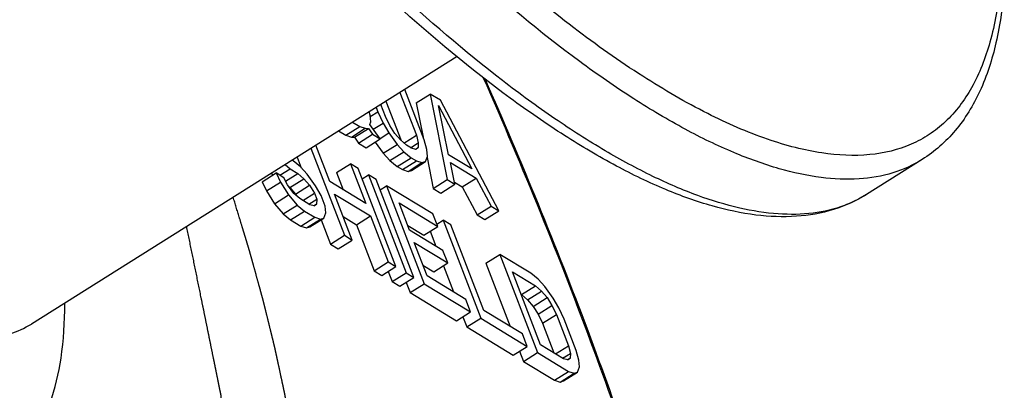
# Model space of a CAD drawing. Header units: millimetres. Extents: x 17 to 597, y 16 to 406.
# Tile 10 of 44: x 83 to 108, y 86 to 95. Entities that reach past the tile are written whole.
import ezdxf

# ---------------------------------------------------------------- set-up
doc = ezdxf.new("R2010")
doc.units = ezdxf.units.MM
doc.header["$LTSCALE"] = 32.67
doc.linetypes.add('CENTER', pattern=[0.6, 0.375, -0.075, 0.075, -0.075])
doc.layers.add('CURVES', color=7, linetype='CONTINUOUS')

msp = doc.modelspace()

# ---------------------------------------------------------------- linework, layer by layer
at = {"layer": 'CURVES', "color": 7, "linetype": 'Continuous'}
for p, q in [((94.232468, 94.522604), (83.211526, 87.595956)), ((92.750625, 93.591268), (93.176715, 92.482117)), ((93.376668, 92.360677), (92.874111, 93.668878)), ((93.171433, 93.322104), (93.533188, 93.549467)), ((93.799792, 93.387547), (93.533188, 93.549467)), ((93.533188, 93.549467), (93.975295, 91.334475)), ((92.376903, 92.967876), (92.256681, 93.280824)), ((92.38887, 93.363905), (92.779905, 92.346007)), ((93.171433, 93.322104), (93.348908, 92.432939)), ((95.308316, 90.524877), (93.799792, 93.387547)), ((91.980777, 93.001387), (91.955385, 93.09146)), ((91.983888, 92.967977), (92.17695, 93.089316)), ((92.133195, 93.203213), (92.17695, 93.089316)), ((92.17695, 93.089316), (92.314032, 92.798987)), ((93.749496, 93.252437), (94.609713, 91.611799)), ((94.009853, 91.976119), (93.749496, 93.252437)), ((91.526355, 92.821816), (91.709159, 92.710791)), ((91.971983, 92.758241), (91.997131, 92.825796)), ((92.242367, 92.386952), (91.971983, 92.758241)), ((91.997131, 92.825796), (91.980777, 93.001387)), ((92.059025, 92.638716), (92.314032, 92.798987)), ((92.314032, 92.798987), (92.463688, 92.542437)), ((92.493234, 92.731565), (92.376903, 92.967876)), ((91.164601, 92.594453), (91.347404, 92.483429)), ((91.347404, 92.483429), (91.709159, 92.710791)), ((91.49328, 92.436247), (91.855035, 92.663609)), ((91.572506, 92.429545), (91.93426, 92.656907)), ((91.680659, 92.28103), (92.042414, 92.508392)), ((91.709159, 92.710791), (91.855035, 92.663609)), ((91.855035, 92.663609), (91.93426, 92.656907)), ((91.93426, 92.656907), (92.042414, 92.508392)), ((92.042414, 92.508392), (92.242367, 92.386952)), ((92.234986, 92.398697), (92.463688, 92.542437)), ((92.463688, 92.542437), (92.679996, 92.245406)), ((92.622139, 92.529032), (92.493234, 92.731565)), ((92.763618, 92.360277), (92.622139, 92.529032)), ((91.347404, 92.483429), (91.49328, 92.436247)), ((91.49328, 92.436247), (91.572506, 92.429545)), ((91.572506, 92.429545), (91.680659, 92.28103)), ((91.680659, 92.28103), (91.880613, 92.15959)), ((91.880613, 92.15959), (92.242367, 92.386952)), ((92.110119, 92.303834), (92.318241, 92.018044)), ((92.917672, 92.2253), (92.763618, 92.360277)), ((92.855194, 92.280041), (93.176715, 92.482117)), ((93.025328, 92.159916), (93.226395, 92.286286)), ((93.176715, 92.482117), (93.226395, 92.286286)), ((93.226395, 92.286286), (93.221998, 92.164713)), ((93.4471, 92.110829), (93.376668, 92.360677)), ((90.448492, 92.14438), (91.313677, 89.892225)), ((90.932592, 91.283281), (90.571978, 92.22199)), ((92.318241, 92.018044), (92.679996, 92.245406)), ((92.318241, 92.018044), (92.493046, 91.829048)), ((92.493046, 91.829048), (92.854801, 92.056411)), ((92.679996, 92.245406), (92.854801, 92.056411)), ((92.854801, 92.056411), (93.04218, 91.901194)), ((93.050974, 92.14434), (92.917672, 92.2253)), ((93.163524, 92.117398), (93.050974, 92.14434)), ((93.151351, 92.120312), (93.221998, 92.164713)), ((93.221998, 92.164713), (93.163524, 92.117398)), ((93.463454, 91.935238), (93.4471, 92.110829)), ((89.986903, 91.816222), (89.956114, 91.834921)), ((90.174282, 91.661004), (89.986903, 91.816222)), ((90.086737, 91.917017), (90.192762, 91.641023)), ((91.109675, 91.515536), (91.47143, 91.742898)), ((91.671383, 91.621458), (91.47143, 91.742898)), ((91.47143, 91.742898), (91.865706, 90.716562)), ((92.493046, 91.829048), (92.680425, 91.673831)), ((92.680425, 91.673831), (93.04218, 91.901194)), ((92.813727, 91.592871), (93.175482, 91.820234)), ((92.959603, 91.545689), (93.321358, 91.773052)), ((93.04218, 91.901194), (93.175482, 91.820234)), ((93.051403, 91.572765), (93.413158, 91.800127)), ((93.175482, 91.820234), (93.321358, 91.773052)), ((93.321358, 91.773052), (93.413158, 91.800127)), ((93.413158, 91.800127), (93.463454, 91.935238)), ((93.453556, 91.908648), (93.61354, 91.107112)), ((94.609713, 91.611799), (94.009853, 91.976119)), ((94.059533, 91.780288), (94.726044, 91.375489)), ((94.175248, 91.213035), (94.059533, 91.780288)), ((106.270575, 91.857211), (104.823556, 90.947761)), ((89.182506, 91.27789), (89.54426, 91.505253)), ((89.421237, 91.498751), (89.468303, 91.457514)), ((89.744214, 91.383813), (89.54426, 91.505253)), ((89.54426, 91.505253), (89.660592, 91.268942)), ((89.643368, 91.445061), (89.911458, 91.613555)), ((89.782992, 91.726114), (89.911458, 91.613555)), ((89.792516, 91.29169), (90.111411, 91.492115)), ((89.911458, 91.613555), (90.111411, 91.492115)), ((90.111411, 91.492115), (90.265464, 91.357138)), ((90.349087, 91.472009), (90.174282, 91.661004)), ((91.109675, 91.515536), (91.27994, 91.072322)), ((92.646698, 89.082627), (91.671383, 91.621458)), ((92.680425, 91.673831), (92.813727, 91.592871)), ((92.813727, 91.592871), (92.959603, 91.545689)), ((92.959603, 91.545689), (93.051403, 91.572765)), ((89.182506, 91.27789), (89.298837, 91.04158)), ((89.298837, 91.04158), (89.660592, 91.268942)), ((89.660592, 91.268942), (89.864325, 90.938134)), ((89.839793, 91.20152), (89.744214, 91.383813)), ((89.90371, 91.129776), (90.265464, 91.357138)), ((90.265464, 91.357138), (90.406944, 91.188383)), ((90.565394, 91.174978), (90.349087, 91.472009)), ((91.865706, 90.716562), (90.932592, 91.283281)), ((91.773339, 91.356058), (91.937987, 91.459539)), ((92.13794, 91.338099), (91.937987, 91.459539)), ((91.937987, 91.459539), (92.913302, 88.920708)), ((93.113255, 88.799268), (92.13794, 91.338099)), ((93.61354, 91.107112), (93.975295, 91.334475)), ((93.975295, 91.334475), (94.175248, 91.213035)), ((94.163628, 91.269996), (94.364289, 91.148126)), ((94.364289, 91.148126), (94.726044, 91.375489)), ((94.726044, 91.375489), (95.108362, 90.646317)), ((89.298837, 91.04158), (89.50257, 90.710771)), ((90.002024, 90.978747), (89.839793, 91.20152)), ((89.871468, 91.158025), (89.90371, 91.129776)), ((89.90371, 91.129776), (90.045189, 90.96102)), ((90.156077, 90.84377), (90.002024, 90.978747)), ((90.045189, 90.96102), (90.406944, 91.188383)), ((90.234248, 90.796294), (90.535849, 90.98585)), ((90.406944, 91.188383), (90.535849, 90.98585)), ((90.535849, 90.98585), (90.598103, 90.823797)), ((90.715051, 90.918428), (90.565394, 91.174978)), ((92.239897, 91.072698), (92.404545, 91.17618)), ((93.604264, 90.447541), (92.404545, 91.17618)), ((92.404545, 91.17618), (93.37986, 88.637348)), ((93.61354, 91.107112), (93.813493, 90.985673)), ((93.813493, 90.985673), (94.175248, 91.213035)), ((94.364289, 91.148126), (94.746608, 90.418954)), ((89.50257, 90.710771), (89.864325, 90.938134)), ((89.864325, 90.938134), (90.093207, 90.674881)), ((90.045189, 90.96102), (90.0741, 90.915597)), ((90.422682, 90.68185), (90.156077, 90.84377)), ((90.397036, 90.697426), (90.598103, 90.823797)), ((90.598103, 90.823797), (90.593706, 90.702224)), ((90.818808, 90.648339), (90.715051, 90.918428)), ((91.0571, 90.959175), (91.990215, 90.392456)), ((91.51363, 89.770786), (91.0571, 90.959175)), ((92.729006, 90.730634), (93.728772, 90.123435)), ((92.998774, 90.028404), (92.729006, 90.730634)), ((89.50257, 90.710771), (89.731452, 90.447519)), ((89.731452, 90.447519), (90.093207, 90.674881)), ((89.918831, 90.292301), (90.280586, 90.519664)), ((90.093207, 90.674881), (90.280586, 90.519664)), ((90.280586, 90.519664), (90.54719, 90.357744)), ((90.535232, 90.654908), (90.422682, 90.68185)), ((90.523059, 90.657822), (90.593706, 90.702224)), ((90.593706, 90.702224), (90.535232, 90.654908)), ((90.784865, 90.337638), (90.835162, 90.472749)), ((90.835162, 90.472749), (90.818808, 90.648339)), ((94.746608, 90.418954), (95.108362, 90.646317)), ((94.946561, 90.297515), (95.308316, 90.524877)), ((95.108362, 90.646317), (95.308316, 90.524877)), ((89.731452, 90.447519), (89.918831, 90.292301)), ((89.918831, 90.292301), (90.185435, 90.130382)), ((90.185435, 90.130382), (90.54719, 90.357744)), ((90.331311, 90.0832), (90.693066, 90.310562)), ((90.423111, 90.110275), (90.784865, 90.337638)), ((90.54719, 90.357744), (90.693066, 90.310562)), ((90.693066, 90.310562), (90.784865, 90.337638)), ((90.711245, 90.291367), (90.951922, 89.664863)), ((91.281111, 90.376052), (91.62846, 90.165094)), ((91.62846, 90.165094), (91.990215, 90.392456)), ((91.990215, 90.392456), (92.446745, 89.204067)), ((93.728772, 90.123435), (93.604264, 90.447541)), ((93.70622, 90.182141), (93.870868, 90.285622)), ((94.070821, 90.164182), (93.870868, 90.285622)), ((93.870868, 90.285622), (94.846182, 87.746791)), ((94.746608, 90.418954), (94.946561, 90.297515)), ((90.185435, 90.130382), (90.331311, 90.0832)), ((90.331311, 90.0832), (90.423111, 90.110275)), ((91.62846, 90.165094), (92.08499, 88.976705)), ((92.953018, 90.147512), (93.367017, 89.896073)), ((93.865237, 89.502165), (92.998774, 90.028404)), ((93.367017, 89.896073), (93.728772, 90.123435)), ((93.531665, 89.999554), (93.679377, 89.615046)), ((94.921627, 87.949457), (94.070821, 90.164182)), ((90.951922, 89.664863), (91.313677, 89.892225)), ((91.151875, 89.543423), (91.51363, 89.770786)), ((91.313677, 89.892225), (91.51363, 89.770786)), ((93.123282, 89.704298), (93.989746, 89.178059)), ((93.455304, 88.840015), (93.123282, 89.704298)), ((90.951922, 89.664863), (91.151875, 89.543423)), ((93.989746, 89.178059), (93.865237, 89.502165)), ((92.08499, 88.976705), (92.446745, 89.204067)), ((92.446745, 89.204067), (92.646698, 89.082627)), ((94.975436, 89.167702), (95.337191, 89.395064)), ((96.137003, 88.909305), (95.337191, 89.395064)), ((95.337191, 89.395064), (96.312506, 86.856233)), ((92.08499, 88.976705), (92.284943, 88.855265)), ((92.284943, 88.855265), (92.646698, 89.082627)), ((92.449591, 88.958746), (92.551547, 88.693345)), ((93.347294, 89.121176), (93.627991, 88.950697)), ((93.627991, 88.950697), (93.989746, 89.178059)), ((93.874963, 89.105919), (94.135908, 88.426657)), ((94.975436, 89.167702), (95.602231, 87.536099)), ((95.661652, 88.949518), (96.261512, 88.585199)), ((96.38795, 87.0589), (95.661652, 88.949518)), ((92.551547, 88.693345), (92.913302, 88.920708)), ((92.551547, 88.693345), (92.7515, 88.571906)), ((92.7515, 88.571906), (93.113255, 88.799268)), ((92.913302, 88.920708), (93.113255, 88.799268)), ((94.45507, 88.232816), (93.455304, 88.840015)), ((96.324382, 88.754088), (96.137003, 88.909305)), ((96.499187, 88.565093), (96.324382, 88.754088)), ((92.916149, 88.675387), (93.018105, 88.409986)), ((93.018105, 88.409986), (93.37986, 88.637348)), ((93.37986, 88.637348), (94.579578, 87.90871)), ((95.899757, 88.357837), (96.261512, 88.585199)), ((96.05381, 88.222859), (96.415565, 88.450222)), ((96.261512, 88.585199), (96.415565, 88.450222)), ((96.415565, 88.450222), (96.557045, 88.281467)), ((96.715495, 88.268062), (96.499187, 88.565093)), ((93.018105, 88.409986), (94.217824, 87.681348)), ((94.579578, 87.90871), (94.45507, 88.232816)), ((95.885664, 88.366396), (95.899757, 88.357837)), ((95.899757, 88.357837), (96.05381, 88.222859)), ((96.05381, 88.222859), (96.19529, 88.054104)), ((96.19529, 88.054104), (96.557045, 88.281467)), ((96.557045, 88.281467), (96.68595, 88.078934)), ((96.865151, 88.011512), (96.715495, 88.268062)), ((95.921393, 87.342259), (94.921627, 87.949457)), ((96.19529, 88.054104), (96.324195, 87.851571)), ((96.324195, 87.851571), (96.68595, 88.078934)), ((96.68595, 88.078934), (96.802281, 87.842623)), ((97.002234, 87.721183), (96.865151, 88.011512)), ((94.217824, 87.681348), (94.579578, 87.90871)), ((94.382472, 87.784829), (94.484428, 87.519428)), ((94.484428, 87.519428), (94.846182, 87.746791)), ((94.846182, 87.746791), (96.045901, 87.018153)), ((96.324195, 87.851571), (96.440526, 87.61526)), ((96.440526, 87.61526), (96.802281, 87.842623)), ((96.802281, 87.842623), (97.113552, 87.032358)), ((97.313505, 86.910918), (97.002234, 87.721183)), ((94.484428, 87.519428), (95.684146, 86.79079)), ((96.440526, 87.61526), (96.735299, 86.847941)), ((96.045901, 87.018153), (95.921393, 87.342259)), ((95.684146, 86.79079), (96.045901, 87.018153)), ((96.98781, 86.69458), (96.38795, 87.0589)), ((96.778439, 86.82174), (97.113552, 87.032358)), ((97.113552, 87.032358), (97.163231, 86.836527)), ((97.383936, 86.66107), (97.313505, 86.910918)), ((95.848795, 86.894272), (95.950751, 86.628871)), ((95.950751, 86.628871), (96.312506, 86.856233)), ((96.312506, 86.856233), (97.112318, 86.370474)), ((96.962164, 86.710156), (97.163231, 86.836527)), ((97.100361, 86.667638), (96.98781, 86.69458)), ((97.088188, 86.670552), (97.158835, 86.714954)), ((97.158835, 86.714954), (97.100361, 86.667638)), ((97.163231, 86.836527), (97.158835, 86.714954)), ((97.400291, 86.485479), (97.383936, 86.66107)), ((95.950751, 86.628871), (96.750563, 86.143112)), ((97.349994, 86.350368), (97.400291, 86.485479)), ((96.750563, 86.143112), (97.112318, 86.370474)), ((96.750563, 86.143112), (96.896439, 86.09593)), ((96.896439, 86.09593), (97.258194, 86.323292)), ((96.988239, 86.123005), (97.349994, 86.350368)), ((97.112318, 86.370474), (97.258194, 86.323292)), ((97.258194, 86.323292), (97.349994, 86.350368)), ((96.896439, 86.09593), (96.988239, 86.123005))]:
    msp.add_line(p, q, dxfattribs=at)
at = {"layer": 'CURVES', "color": 9, "linetype": 'Continuous'}
for points, knots in [([(108.282228, 96.344402), (108.234435, 95.853864), (108.083295, 94.945619), (107.619986, 93.732684), (107.028383, 92.940764), (106.457664, 92.489104), (105.821672, 92.144485), (104.872009, 91.918628), (103.848401, 91.973416), (102.967465, 92.155668), (101.965239, 92.460246), (100.625612, 93.049552), (98.952518, 94.026179), (97.174499, 95.287353), (95.31144, 96.819196), (93.384392, 98.604816), (91.415547, 100.623967), (88.709453, 103.659713), (86.775456, 106.117127), (85.51884, 107.83024)], [0, 0, 0, 0, 0.046542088, 0.086460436, 0.121569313, 0.138245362, 0.154865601, 0.18955196, 0.228742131, 0.250701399, 0.274430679, 0.32752863, 0.388441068, 0.457102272, 0.533159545, 0.616053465, 0.705069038, 0.799370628, 1, 1, 1, 1]), ([(106.270574, 91.857213), (106.034144, 91.708621), (105.502024, 91.46868), (104.60338, 91.317624), (103.605775, 91.364563), (102.515963, 91.603951), (101.338856, 92.031639), (100.080785, 92.6442), (98.749254, 93.437446), (96.809844, 94.783671), (94.280159, 96.898288), (91.217358, 99.937794), (88.101835, 103.492687), (86.092843, 106.082886), (85.09402, 107.444555)], [0, 0, 0, 0, 0.030235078, 0.062328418, 0.097801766, 0.137712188, 0.18270099, 0.23309584, 0.288999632, 0.350353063, 0.488551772, 0.645301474, 0.817155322, 1, 1, 1, 1]), ([(104.252781, 90.665506), (103.993866, 90.568273), (103.424971, 90.434164), (102.505162, 90.420532), (101.498821, 90.582513), (100.411159, 90.916764), (99.247082, 91.420221), (98.012852, 92.089715), (96.715531, 92.921159), (94.84418, 94.28922), (92.416692, 96.381719), (89.486389, 99.340388), (86.515846, 102.759574), (84.599407, 105.236714), (83.647001, 106.535105)], [0, 0, 0, 0, 0.030647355, 0.064073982, 0.101341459, 0.14313721, 0.189851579, 0.241656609, 0.298565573, 0.360473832, 0.498400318, 0.653141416, 0.82156513, 1, 1, 1, 1]), ([(67.858524, 98.89678), (68.582671, 97.909568), (70.039191, 96.031674), (72.297945, 93.454377), (74.518475, 91.250736), (76.352496, 89.717639), (77.758568, 88.741626), (78.723928, 88.166523), (79.63603, 87.722416), (80.489432, 87.412342), (81.279546, 87.238787), (82.002809, 87.204755), (82.654325, 87.314273), (83.040115, 87.488226), (83.211524, 87.595958)], [0, 0, 0, 0, 0.182845, 0.354698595, 0.511448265, 0.649646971, 0.711000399, 0.766904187, 0.817299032, 0.862287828, 0.902198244, 0.937671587, 0.969764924, 1, 1, 1, 1]), ([(65.309606, 96.58267), (66.387292, 95.113489), (68.046828, 93.010802), (70.372691, 90.425738), (72.05899, 88.721431), (73.704192, 87.229874), (75.287731, 85.969351), (76.790198, 84.954978), (78.194, 84.198255), (79.485283, 83.70804), (80.653474, 83.490833), (81.543654, 83.552873), (82.153359, 83.758498), (82.55649, 83.980599), (82.914481, 84.273559), (83.341701, 84.770126), (83.751462, 85.587264), (84.026123, 86.776919), (84.077041, 87.649803), (84.077346, 88.119908)], [0, 0, 0, 0, 0.201603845, 0.295971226, 0.384658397, 0.466766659, 0.54154204, 0.608420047, 0.667094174, 0.717628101, 0.760650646, 0.797667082, 0.814780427, 0.831502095, 0.848313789, 0.865688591, 0.90365261, 0.947984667, 1, 1, 1, 1]), ([(94.900006, 93.98505), (95.926639, 91.656995), (97.768508, 87.145857), (99.645294, 81.5078), (100.765641, 77.263153), (101.391493, 74.340947), (101.824077, 71.605009), (102.06089, 69.071079), (102.100579, 66.75341), (101.942578, 64.664491), (101.586626, 62.814966), (101.031877, 61.214054), (100.276087, 59.871371), (99.317219, 58.800525), (98.160483, 58.019609), (96.822911, 57.541564), (95.324345, 57.366062), (93.677924, 57.485645), (91.891798, 57.893575), (89.973637, 58.584871), (87.932491, 59.554828), (85.779006, 60.797857), (83.525129, 62.306947), (81.183833, 64.073497), (78.768764, 66.087249), (75.381189, 69.166868), (71.08088, 73.55871), (65.988316, 79.453587), (62.701519, 83.709215), (61.068493, 85.935476)], [0, 0, 0, 0, 0.087816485, 0.168062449, 0.204881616, 0.239287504, 0.271162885, 0.300428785, 0.327054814, 0.351074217, 0.372605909, 0.39188558, 0.409304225, 0.425439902, 0.441047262, 0.456968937, 0.473994, 0.492749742, 0.513673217, 0.537036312, 0.562984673, 0.591571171, 0.622780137, 0.65654397, 0.692754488, 0.731270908, 0.814516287, 0.904707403, 1, 1, 1, 1]), ([(104.823555, 90.947763), (104.778818, 90.919647), (104.596082, 90.811192), (104.402208, 90.721622), (104.252781, 90.665506)], [0, 0, 0, 0, 0.248705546, 1, 1, 1, 1])]:
    msp.add_open_spline(points, degree=3, knots=knots, dxfattribs=at)
at = {"layer": 'CURVES', "color": 7, "linetype": 'Continuous'}
for points, knots in [([(104.823556, 90.947761), (104.559171, 90.781596), (103.970676, 90.514979), (102.989641, 90.34581), (101.925313, 90.391352), (100.787637, 90.636836), (99.578911, 91.071987), (98.301476, 91.690274), (96.959327, 92.486485), (95.016414, 93.830923), (92.490441, 95.937882), (89.438184, 98.963215), (86.337981, 102.498335), (84.340142, 105.07364), (83.347217, 106.427268)], [0, 0, 0, 0, 0.033474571, 0.068315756, 0.105792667, 0.146976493, 0.192623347, 0.243191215, 0.298891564, 0.359748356, 0.496308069, 0.650818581, 0.820040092, 1, 1, 1, 1]), ([(108.392499, 96.358362), (108.356495, 95.860767), (108.230642, 94.924424), (107.820221, 93.638966), (107.182378, 92.584202), (106.590014, 92.057978), (106.270575, 91.857211)], [0, 0, 0, 0, 0.290454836, 0.54767647, 0.7803429, 1, 1, 1, 1]), ([(94.946578, 93.947005), (95.894013, 91.798905), (97.611587, 87.619516), (99.707967, 81.493391), (100.988291, 76.639869), (101.6726, 73.028894), (102.005334, 70.565048), (102.172152, 68.270708), (102.171295, 66.155172), (102.001028, 64.226366), (101.658839, 62.49101), (101.140749, 60.955834), (100.440951, 59.629742), (99.555523, 58.528261), (98.837773, 57.953338), (98.458951, 57.715249)], [0, 0, 0, 0, 0.18301635, 0.35201495, 0.504428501, 0.57381026, 0.638405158, 0.698132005, 0.753002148, 0.803145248, 0.848842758, 0.890567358, 0.929016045, 0.965121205, 1, 1, 1, 1])]:
    msp.add_open_spline(points, degree=3, knots=knots, dxfattribs=at)
at = {"layer": 'CURVES', "color": 2, "linetype": 'CENTER'}
for points, knots in [([(63.843348, 92.90167), (64.172298, 92.485404), (64.665725, 91.861004), (65.323627, 91.028472), (65.817053, 90.404072), (66.310479, 89.779673), (66.721668, 89.25934), (67.050619, 88.843073), (67.297332, 88.530874), (67.544045, 88.218674), (67.749639, 87.958508), (67.914115, 87.750375), (68.037471, 87.594274), (68.140268, 87.464193), (68.212226, 87.373131), (68.253345, 87.321103), (68.284184, 87.282063), (68.309885, 87.24959), (68.330441, 87.223475), (68.343298, 87.207464), (68.353563, 87.193945), (68.363903, 87.183018), (68.381985, 87.163445), (68.418159, 87.124619), (68.469831, 87.068986), (68.53184, 87.002298), (68.593847, 86.935591), (68.676525, 86.846655), (68.82121, 86.691014), (69.027903, 86.468671), (69.358612, 86.112922), (69.771999, 85.668235), (70.268063, 85.134611), (70.764126, 84.600987), (71.177513, 84.156301), (71.508222, 83.800552), (71.756254, 83.53374), (72.004286, 83.266928), (72.210979, 83.044584), (72.376334, 82.86671), (72.50035, 82.733304), (72.603696, 82.622133), (72.686374, 82.533193), (72.748381, 82.466498), (72.800057, 82.410887), (72.84139, 82.36647), (72.864656, 82.341339), (72.880141, 82.324817), (72.890526, 82.313251), (72.903056, 82.302813), (72.918197, 82.289348), (72.938349, 82.271724), (72.963551, 82.249581), (73.024026, 82.196531), (73.114743, 82.116917), (73.235696, 82.010787), (73.35665, 81.90465), (73.517922, 81.763138), (73.719512, 81.586246), (73.96142, 81.373977), (74.283964, 81.09095), (74.687144, 80.737168), (75.17096, 80.312628), (75.574139, 79.958846), (75.896683, 79.675819), (76.138591, 79.46355), (76.380499, 79.25128), (76.622407, 79.03901), (76.823997, 78.862119), (76.985269, 78.720606), (77.086063, 78.632161), (77.1667, 78.561402), (77.217095, 78.517186), (77.257418, 78.481794), (77.282604, 78.459719), (77.300266, 78.444175), (77.309054, 78.436528), (77.314145, 78.431957), (77.318528, 78.429412), (77.324249, 78.425538), (77.333268, 78.419725), (77.349114, 78.409374), (77.371717, 78.394679), (77.407901, 78.371116), (77.453125, 78.34168), (77.507396, 78.306349), (77.579757, 78.259244), (77.670208, 78.200361), (77.77875, 78.129702), (77.887291, 78.059044), (78.032013, 77.964832), (78.212916, 77.847067), (78.429998, 77.70575), (78.647081, 77.564432), (78.936525, 77.376009), (79.29833, 77.14048), (79.660135, 76.90495), (79.949579, 76.716527), (80.166662, 76.575209), (80.383744, 76.433892), (80.564647, 76.316127), (80.709369, 76.221915), (80.81791, 76.151257), (80.926452, 76.080598), (81.016903, 76.021716), (81.089264, 75.974609), (81.143534, 75.939282), (81.188762, 75.909835), (81.224938, 75.886293), (81.247561, 75.871545), (81.263371, 75.86129), (81.272446, 75.855323), (81.278023, 75.851843), (81.282703, 75.848488), (81.286586, 75.847217), (81.293521, 75.844628), (81.307292, 75.83971), (81.327017, 75.832548), (81.358548, 75.821165), (81.397971, 75.806911), (81.461043, 75.784118), (81.539885, 75.755622), (81.666031, 75.710031), (81.823714, 75.653041), (82.012933, 75.584654), (82.202152, 75.516267), (82.391371, 75.44788), (82.643663, 75.356697), (82.959028, 75.242718), (83.337466, 75.105943), (83.652831, 74.991965), (83.905123, 74.900782), (84.062805, 74.843792), (84.188951, 74.798201), (84.283561, 74.764007), (84.37817, 74.729814), (84.47278, 74.69562), (84.55162, 74.667127), (84.614695, 74.644328), (84.654111, 74.630089), (84.685657, 74.618673), (84.705343, 74.611595), (84.721162, 74.605803), (84.732834, 74.601813), (84.743171, 74.597363), (84.748933, 74.59842), (84.755133, 74.59867), (84.762733, 74.59926), (84.774977, 74.600049), (84.790253, 74.601087), (84.808596, 74.602311), (84.83305, 74.603951), (84.863619, 74.605998), (84.9003, 74.608456), (84.936982, 74.610914), (84.985891, 74.61419), (85.047028, 74.618286), (85.144846, 74.624839), (85.267119, 74.633031), (85.413846, 74.642861), (85.560573, 74.652691), (85.75621, 74.665797), (86.000755, 74.68218), (86.29421, 74.70184), (86.538755, 74.718223), (86.734392, 74.73133), (86.881119, 74.74116), (87.027846, 74.750989), (87.150119, 74.759181), (87.23571, 74.764915), (87.284619, 74.768192), (87.321301, 74.77065), (87.351871, 74.772695), (87.376322, 74.774339), (87.394673, 74.77555), (87.4084, 74.776521), (87.417607, 74.777071), (87.422113, 74.777519), (87.426185, 74.777332), (87.428134, 74.779491), (87.431394, 74.782136), (87.436144, 74.786352), (87.444692, 74.793662), (87.455342, 74.802863), (87.468136, 74.813877), (87.485191, 74.828571), (87.50651, 74.846937), (87.532093, 74.868976), (87.566204, 74.898362), (87.608842, 74.935094), (87.660008, 74.979172), (87.711174, 75.023251), (87.779396, 75.082022), (87.864673, 75.155486), (87.967005, 75.243643), (88.069337, 75.3318), (88.171669, 75.419957), (88.308112, 75.5375), (88.478666, 75.684429), (88.68333, 75.860743), (88.956216, 76.095828), (89.16088, 76.272142), (89.297323, 76.389685)], [0, 0, 0, 0, 0.03125, 0.046875, 0.0625, 0.078125, 0.09375, 0.1015625, 0.109375, 0.1171875, 0.125, 0.12890625, 0.1328125, 0.13671875, 0.138671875, 0.139648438, 0.140625, 0.141601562, 0.142089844, 0.142578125, 0.142822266, 0.143066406, 0.143554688, 0.14453125, 0.146484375, 0.1484375, 0.150390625, 0.15234375, 0.15625, 0.1640625, 0.171875, 0.1875, 0.203125, 0.21875, 0.234375, 0.2421875, 0.25, 0.2578125, 0.265625, 0.26953125, 0.2734375, 0.27734375, 0.279296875, 0.28125, 0.283203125, 0.284179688, 0.28515625, 0.285400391, 0.285644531, 0.286132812, 0.286621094, 0.287109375, 0.288085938, 0.2890625, 0.29296875, 0.296875, 0.30078125, 0.3046875, 0.3125, 0.3203125, 0.328125, 0.34375, 0.359375, 0.375, 0.3828125, 0.390625, 0.3984375, 0.40625, 0.4140625, 0.41796875, 0.421875, 0.423828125, 0.42578125, 0.426757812, 0.427734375, 0.428222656, 0.428466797, 0.428588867, 0.428710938, 0.428955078, 0.429199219, 0.4296875, 0.430664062, 0.431640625, 0.43359375, 0.435546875, 0.4375, 0.44140625, 0.4453125, 0.44921875, 0.453125, 0.4609375, 0.46875, 0.4765625, 0.484375, 0.5, 0.515625, 0.5234375, 0.53125, 0.5390625, 0.546875, 0.55078125, 0.5546875, 0.55859375, 0.5625, 0.564453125, 0.56640625, 0.568359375, 0.569335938, 0.5703125, 0.570800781, 0.571044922, 0.571289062, 0.571411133, 0.571533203, 0.571777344, 0.572265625, 0.573242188, 0.57421875, 0.576171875, 0.578125, 0.58203125, 0.5859375, 0.59375, 0.6015625, 0.609375, 0.6171875, 0.625, 0.640625, 0.65625, 0.671875, 0.6796875, 0.6875, 0.69140625, 0.6953125, 0.69921875, 0.703125, 0.70703125, 0.708984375, 0.7109375, 0.711914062, 0.712890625, 0.713378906, 0.713867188, 0.714355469, 0.714599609, 0.71484375, 0.715332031, 0.715820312, 0.716796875, 0.717773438, 0.71875, 0.720703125, 0.72265625, 0.724609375, 0.7265625, 0.73046875, 0.734375, 0.7421875, 0.75, 0.7578125, 0.765625, 0.78125, 0.796875, 0.8125, 0.8203125, 0.828125, 0.8359375, 0.84375, 0.84765625, 0.849609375, 0.8515625, 0.853515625, 0.854492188, 0.85546875, 0.856445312, 0.856689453, 0.856933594, 0.857177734, 0.857299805, 0.857421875, 0.857910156, 0.858398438, 0.859375, 0.860351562, 0.861328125, 0.86328125, 0.865234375, 0.8671875, 0.87109375, 0.875, 0.87890625, 0.8828125, 0.890625, 0.8984375, 0.90625, 0.9140625, 0.921875, 0.9375, 0.953125, 0.96875, 1, 1, 1, 1]), ([(90.12243, 83.628342), (90.104091, 83.755892), (90.076581, 83.947217), (90.044487, 84.170429), (90.026147, 84.29798), (90.012393, 84.39364), (90.000928, 84.473366), (89.991764, 84.537127), (89.986016, 84.577022), (89.981466, 84.608835), (89.978511, 84.628955), (89.976403, 84.644508), (89.973359, 84.662043), (89.967597, 84.693648), (89.959592, 84.738317), (89.946658, 84.810058), (89.930534, 84.899641), (89.904711, 85.043026), (89.872442, 85.222237), (89.840163, 85.401462), (89.814356, 85.544826), (89.798191, 85.634462), (89.78534, 85.706093), (89.777122, 85.75104), (89.770975, 85.786592), (89.763268, 85.823622), (89.749055, 85.889111), (89.72913, 85.982307), (89.697038, 86.131623), (89.656995, 86.318198), (89.616928, 86.504796), (89.584873, 86.654076), (89.560851, 86.766019), (89.540771, 86.859359), (89.526834, 86.924591), (89.518686, 86.962032), (89.513095, 86.989644), (89.505512, 87.01905), (89.496097, 87.057633), (89.479297, 87.125443), (89.455466, 87.222163), (89.426796, 87.338292), (89.388594, 87.493109), (89.34084, 87.686631), (89.293063, 87.880173), (89.254898, 88.034959), (89.230916, 88.13181), (89.214386, 88.199386), (89.204537, 88.238345), (89.19317, 88.278599), (89.179482, 88.328473), (89.157289, 88.40852), (89.129648, 88.508493), (89.085366, 88.668498), (89.030034, 88.868487), (88.974692, 89.068486), (88.930427, 89.228474), (88.902745, 89.328489), (88.880636, 89.408451), (88.866735, 89.458542), (88.857171, 89.493375), (88.851444, 89.51364), (88.844729, 89.535266), (88.836672, 89.561833), (88.817059, 89.625976), (88.787756, 89.72203), (88.748619, 89.850194), (88.7095, 89.978333), (88.657334, 90.149194), (88.566047, 90.448197), (88.487801, 90.704486), (88.435636, 90.875346)], [0, 0, 0, 0, 0.0625, 0.09375, 0.109375, 0.125, 0.140625, 0.1484375, 0.15625, 0.16015625, 0.1640625, 0.166015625, 0.16796875, 0.171875, 0.1796875, 0.1875, 0.203125, 0.21875, 0.25, 0.28125, 0.296875, 0.3125, 0.3203125, 0.328125, 0.33203125, 0.3359375, 0.34375, 0.359375, 0.375, 0.40625, 0.4375, 0.453125, 0.46875, 0.484375, 0.4921875, 0.49609375, 0.5, 0.50390625, 0.5078125, 0.515625, 0.53125, 0.546875, 0.5625, 0.59375, 0.625, 0.640625, 0.65625, 0.6640625, 0.66796875, 0.671875, 0.6796875, 0.6875, 0.703125, 0.71875, 0.75, 0.78125, 0.796875, 0.8125, 0.8203125, 0.828125, 0.83203125, 0.833984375, 0.8359375, 0.83984375, 0.84375, 0.859375, 0.875, 0.890625, 0.90625, 0.9375, 1, 1, 1, 1]), ([(71.019749, 86.011709), (71.196474, 85.842132), (71.549924, 85.502977), (72.080099, 84.994244), (72.610275, 84.485512), (73.052087, 84.061568), (73.405537, 83.722413), (73.670625, 83.468047), (73.891531, 83.256075), (74.068256, 83.086498), (74.2008, 82.959315), (74.333344, 82.832131), (74.443797, 82.726148), (74.53216, 82.641354), (74.598428, 82.577778), (74.664715, 82.514127), (74.719895, 82.46132), (74.758638, 82.423892), (74.777848, 82.405811), (74.789085, 82.39446), (74.799346, 82.386945), (74.81235, 82.376848), (74.833056, 82.361086), (74.858974, 82.341248), (74.89006, 82.317501), (74.931513, 82.285818), (75.004055, 82.230382), (75.107686, 82.151183), (75.273496, 82.024467), (75.480759, 81.866071), (75.729474, 81.675997), (75.978189, 81.485922), (76.226904, 81.295848), (76.475619, 81.105773), (76.724334, 80.915698), (76.973049, 80.725624), (77.221765, 80.535549), (77.47048, 80.345474), (77.677742, 80.187079), (77.843552, 80.060363), (77.96791, 79.965325), (78.071541, 79.886129), (78.154447, 79.822766), (78.216621, 79.775261), (78.263269, 79.739584), (78.29434, 79.715875), (78.307328, 79.705882), (78.317621, 79.698154), (78.325607, 79.691628), (78.332577, 79.687889), (78.341844, 79.682975), (78.353436, 79.676807), (78.37198, 79.666953), (78.39516, 79.65463), (78.422976, 79.639845), (78.460064, 79.620131), (78.506424, 79.595489), (78.562057, 79.565918), (78.617689, 79.536348), (78.728953, 79.477206), (78.89585, 79.388494), (79.118379, 79.27021), (79.340908, 79.151927), (79.637613, 78.994216), (79.934318, 78.836505), (80.231023, 78.678794), (80.453552, 78.560511), (80.676081, 78.442228), (80.861522, 78.343659), (81.009874, 78.264803), (81.121139, 78.205662), (81.213859, 78.156377), (81.288035, 78.116949), (81.343668, 78.087377), (81.390027, 78.062739), (81.427118, 78.043017), (81.450289, 78.030717), (81.468853, 78.020817), (81.480393, 78.014765), (81.488595, 78.010258), (81.493088, 78.008106), (81.496852, 78.007549), (81.501806, 78.006307), (81.513491, 78.003776), (81.531104, 77.999792), (81.554539, 77.994586), (81.577987, 77.989352), (81.609246, 77.982383), (81.663953, 77.970183), (81.742103, 77.952757), (81.835884, 77.931845), (81.929665, 77.910932), (82.023447, 77.89002), (82.148488, 77.862137), (82.30479, 77.827283), (82.554873, 77.771517), (82.804956, 77.715751), (83.055039, 77.659985), (83.242601, 77.61816), (83.430163, 77.576336), (83.586465, 77.541482), (83.711506, 77.513599), (83.805288, 77.492687), (83.899069, 77.471774), (83.97722, 77.454347), (84.03974, 77.440407), (84.078817, 77.431691), (84.106167, 77.425596), (84.121801, 77.422103), (84.133512, 77.419511), (84.143318, 77.417264), (84.151058, 77.415661), (84.15918, 77.413351), (84.166592, 77.415517), (84.178751, 77.418432), (84.193846, 77.422265), (84.212005, 77.426784), (84.230152, 77.431324), (84.254352, 77.43737), (84.2846, 77.44493), (84.332999, 77.457024), (84.393497, 77.472143), (84.466094, 77.490285), (84.538691, 77.508427), (84.635488, 77.532617), (84.756484, 77.562854), (84.901678, 77.599138), (85.046873, 77.635422), (85.192068, 77.671707), (85.337263, 77.707991), (85.482457, 77.744275), (85.627652, 77.78056), (85.748648, 77.810797), (85.845444, 77.834986), (85.918042, 77.853128), (85.990639, 77.871271), (86.051137, 77.886389), (86.099535, 77.898484), (86.129784, 77.906043), (86.153983, 77.912092), (86.172135, 77.916623), (86.190274, 77.921175), (86.205431, 77.924902), (86.217464, 77.928033), (86.225196, 77.929651), (86.228893, 77.934914), (86.233024, 77.939484), (86.238039, 77.945435), (86.244121, 77.952474), (86.252208, 77.961894), (86.266371, 77.978363), (86.286599, 78.001899), (86.318965, 78.039552), (86.359423, 78.08662), (86.407972, 78.143101), (86.456521, 78.199581), (86.521253, 78.274889), (86.602168, 78.369024), (86.699267, 78.481985), (86.796365, 78.594947), (86.925829, 78.745562), (87.055294, 78.896178), (87.184758, 79.046793), (87.265673, 79.140928), (87.330406, 79.216236), (87.378955, 79.272717), (87.427504, 79.329197), (87.476053, 79.385678), (87.516511, 79.432745), (87.54483, 79.465693), (87.561015, 79.484518), (87.573148, 79.498644), (87.585301, 79.512743), (87.59436, 79.523393), (87.600486, 79.530375), (87.602911, 79.53346), (87.605147, 79.535517), (87.6063, 79.53908), (87.607815, 79.546015), (87.610241, 79.555558), (87.613976, 79.57103), (87.618696, 79.5903), (87.626218, 79.621171), (87.635632, 79.659747), (87.646923, 79.706044), (87.661981, 79.76777), (87.680802, 79.84493), (87.703387, 79.93752), (87.7335, 80.060975), (87.771143, 80.215293), (87.816313, 80.400474), (87.861484, 80.585656), (87.921711, 80.832565), (87.981938, 81.079474), (88.042166, 81.326383), (88.087336, 81.511564), (88.132507, 81.696746), (88.166385, 81.835632), (88.18897, 81.928223), (88.200263, 81.974518), (88.211555, 82.020814), (88.220966, 82.059393), (88.228494, 82.090257), (88.234141, 82.113404), (88.238845, 82.132695), (88.242611, 82.148124), (88.244959, 82.157775), (88.246851, 82.165479), (88.248231, 82.171304), (88.247525, 82.17965), (88.247313, 82.189897), (88.246799, 82.203007), (88.245769, 82.234223), (88.244139, 82.281151), (88.242015, 82.343662), (88.239165, 82.427031), (88.235608, 82.531235), (88.231338, 82.656283), (88.227068, 82.78133), (88.222798, 82.906378), (88.217105, 83.073108), (88.209989, 83.28152), (88.20145, 83.531615), (88.19291, 83.78171), (88.18437, 84.031805), (88.175831, 84.281899), (88.167291, 84.531994), (88.158752, 84.782089), (88.150212, 85.032184), (88.143096, 85.240596), (88.137403, 85.407326), (88.133844, 85.511533), (88.131355, 85.584475), (88.129929, 85.626161), (88.128871, 85.657412), (88.12795, 85.683498), (88.127304, 85.704269), (88.126692, 85.717475), (88.126678, 85.727526), (88.12342, 85.741085), (88.119229, 85.76318), (88.112452, 85.795599), (88.104658, 85.834136), (88.094147, 85.885646), (88.081049, 85.949989), (88.065315, 86.02722), (88.044342, 86.130188), (88.018123, 86.258901), (87.986661, 86.413355), (87.9552, 86.567809), (87.913251, 86.773749), (87.860815, 87.031172), (87.797891, 87.340081), (87.734968, 87.64899), (87.672044, 87.957898), (87.588146, 88.369776), (87.483274, 88.884624), (87.357427, 89.502441), (87.273529, 89.914319), (87.23158, 90.120258)], [0, 0, 0, 0, 0.015625, 0.03125, 0.046875, 0.0625, 0.0703125, 0.078125, 0.0859375, 0.08984375, 0.09375, 0.09765625, 0.1015625, 0.103515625, 0.10546875, 0.107421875, 0.109375, 0.110351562, 0.110839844, 0.111083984, 0.111328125, 0.111816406, 0.112304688, 0.11328125, 0.114257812, 0.115234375, 0.1171875, 0.12109375, 0.125, 0.1328125, 0.140625, 0.1484375, 0.15625, 0.1640625, 0.171875, 0.1796875, 0.1875, 0.1953125, 0.203125, 0.20703125, 0.2109375, 0.21484375, 0.216796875, 0.21875, 0.220703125, 0.221191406, 0.221679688, 0.221923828, 0.222167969, 0.222412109, 0.22265625, 0.223144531, 0.223632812, 0.224609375, 0.225585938, 0.2265625, 0.228515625, 0.23046875, 0.232421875, 0.234375, 0.2421875, 0.25, 0.2578125, 0.265625, 0.28125, 0.2890625, 0.296875, 0.3046875, 0.3125, 0.31640625, 0.3203125, 0.32421875, 0.326171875, 0.328125, 0.330078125, 0.331054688, 0.33203125, 0.332519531, 0.333007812, 0.333251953, 0.333374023, 0.333496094, 0.333740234, 0.333984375, 0.334960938, 0.3359375, 0.336914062, 0.337890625, 0.33984375, 0.34375, 0.34765625, 0.3515625, 0.35546875, 0.359375, 0.3671875, 0.375, 0.390625, 0.3984375, 0.40625, 0.4140625, 0.421875, 0.42578125, 0.4296875, 0.43359375, 0.4375, 0.439453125, 0.44140625, 0.442382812, 0.442871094, 0.443359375, 0.443847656, 0.444091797, 0.444335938, 0.444824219, 0.4453125, 0.446289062, 0.447265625, 0.448242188, 0.44921875, 0.451171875, 0.453125, 0.45703125, 0.4609375, 0.46484375, 0.46875, 0.4765625, 0.484375, 0.4921875, 0.5, 0.5078125, 0.515625, 0.5234375, 0.53125, 0.53515625, 0.5390625, 0.54296875, 0.546875, 0.548828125, 0.55078125, 0.551757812, 0.552734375, 0.553710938, 0.5546875, 0.555175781, 0.555664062, 0.555908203, 0.556152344, 0.556640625, 0.557128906, 0.557617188, 0.55859375, 0.560546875, 0.5625, 0.56640625, 0.5703125, 0.57421875, 0.578125, 0.5859375, 0.59375, 0.6015625, 0.609375, 0.625, 0.6328125, 0.640625, 0.64453125, 0.6484375, 0.65234375, 0.65625, 0.66015625, 0.662109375, 0.663085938, 0.6640625, 0.665039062, 0.666015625, 0.666259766, 0.666503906, 0.666625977, 0.666748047, 0.666992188, 0.667480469, 0.66796875, 0.668945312, 0.669921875, 0.671875, 0.673828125, 0.67578125, 0.6796875, 0.68359375, 0.6875, 0.6953125, 0.703125, 0.7109375, 0.71875, 0.734375, 0.7421875, 0.75, 0.7578125, 0.765625, 0.767578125, 0.76953125, 0.771484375, 0.7734375, 0.774414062, 0.775390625, 0.776367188, 0.776855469, 0.77734375, 0.777587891, 0.777832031, 0.778076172, 0.778320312, 0.778808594, 0.779296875, 0.78125, 0.783203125, 0.78515625, 0.7890625, 0.79296875, 0.796875, 0.80078125, 0.8046875, 0.8125, 0.8203125, 0.828125, 0.8359375, 0.84375, 0.8515625, 0.859375, 0.8671875, 0.875, 0.87890625, 0.8828125, 0.884765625, 0.885742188, 0.88671875, 0.887695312, 0.888183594, 0.888671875, 0.888916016, 0.889160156, 0.889648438, 0.890625, 0.891601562, 0.892578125, 0.89453125, 0.896484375, 0.8984375, 0.90234375, 0.90625, 0.91015625, 0.9140625, 0.921875, 0.9296875, 0.9375, 0.9453125, 0.953125, 0.96875, 0.984375, 1, 1, 1, 1])]:
    msp.add_open_spline(points, degree=3, knots=knots, dxfattribs=at)

doc.saveas('drawing.dxf')
